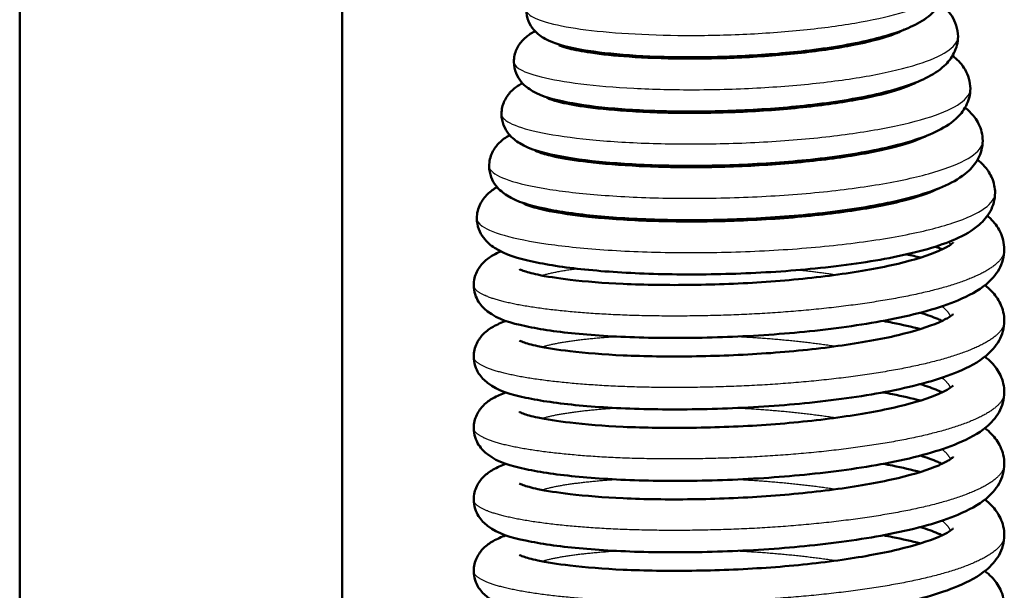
# Model space of a CAD drawing. Header units: millimetres. Extents: x 247 to 1050, y 34 to 1073.
# Tile 20 of 58: x 345 to 369, y 145 to 159. Entities that reach past the tile are written whole.
import ezdxf

# ---------------------------------------------------------------- set-up
doc = ezdxf.new("R2010")
doc.units = ezdxf.units.MM
doc.header["$LTSCALE"] = 0.75
doc.layers.add('Visible', color=7, linetype='Continuous', lineweight=50)
doc.layers.add('Visible Narrow', color=7, linetype='Continuous', lineweight=25)

msp = doc.modelspace()

# ---------------------------------------------------------------- linework, layer by layer
at = {"layer": 'Visible'}
for p, q in [((344.802, 100.994, 38.834), (344.802, 184.167, 38.834)), ((352.702, 184.167, 38.834), (352.702, 92.819, 38.834))]:
    msp.add_line(p, q, dxfattribs=at)
for points, knots in [([(367.491, 160.083, 43.419), (367.491, 159.943, 43.576), (367.454, 159.802, 43.734), (367.336, 159.564, 44.064), (367.255, 159.465, 44.238), (367.043, 159.263, 44.672), (366.902, 159.173, 44.935), (366.448, 158.942, 45.673), (366.081, 158.823, 46.134), (365.183, 158.61, 46.921), (364.632, 158.519, 47.249), (363.548, 158.392, 47.631), (363.011, 158.349, 47.726), (361.967, 158.299, 47.733), (361.445, 158.29, 47.652), (360.469, 158.301, 47.334), (360.002, 158.322, 47.093), (359.17, 158.389, 46.484), (358.797, 158.435, 46.106), (358.162, 158.556, 45.247), (357.91, 158.62, 44.747), (357.582, 158.801, 44.075), (357.487, 158.866, 43.888), (357.349, 159.027, 43.629), (357.303, 159.098, 43.542), (357.234, 159.264, 43.373), (357.213, 159.363, 43.29), (357.213, 159.461, 43.208)], [0, 0, 0, 0, 0.063056, 0.063056, 0.127057, 0.127057, 0.219996, 0.219996, 0.396162, 0.396162, 0.583693, 0.583693, 0.743123, 0.743123, 0.897428, 0.897428, 1.051214, 1.051214, 1.207399, 1.207399, 1.373747, 1.373747, 1.438396, 1.438396, 1.474132, 1.474132, 1.512476, 1.512476, 1.512476, 1.512476]), ([(367.355, 159.61, 41.906), (367.461, 159.528, 42.115), (367.559, 159.432, 42.324), (367.729, 159.171, 42.753), (367.793, 158.989, 42.972), (367.793, 158.804, 43.186)], [1.3998232, 1.3998232, 1.3998232, 1.3998232, 1.4742754, 1.4742754, 1.5588667, 1.5588667, 1.5588667, 1.5588667]), ([(356.911, 158.182, 42.974), (356.911, 158.289, 42.878), (356.935, 158.397, 42.781), (357.017, 158.579, 42.577), (357.073, 158.656, 42.467), (357.199, 158.788, 42.214), (357.27, 158.84, 42.068), (357.37, 158.901, 41.856), (357.401, 158.917, 41.791), (357.431, 158.933, 41.726)], [0, 0, 0, 0, 0.0430311, 0.0430311, 0.0857264, 0.0857264, 0.1365684, 0.1365684, 0.1585418, 0.1585418, 0.1585418, 0.1585418]), ([(367.793, 158.804, 43.186), (367.793, 158.66, 43.352), (367.755, 158.516, 43.522), (367.632, 158.272, 43.878), (367.548, 158.171, 44.067), (367.322, 157.959, 44.542), (367.169, 157.865, 44.832), (366.676, 157.622, 45.64), (366.273, 157.497, 46.139), (365.308, 157.277, 46.965), (364.73, 157.185, 47.301), (363.589, 157.057, 47.696), (363.022, 157.014, 47.793), (361.914, 156.965, 47.796), (361.359, 156.957, 47.708), (360.322, 156.973, 47.365), (359.825, 156.997, 47.107), (358.943, 157.072, 46.455), (358.548, 157.124, 46.051), (357.878, 157.256, 45.134), (357.614, 157.325, 44.603), (357.275, 157.519, 43.89), (357.178, 157.587, 43.695), (357.042, 157.751, 43.421), (356.998, 157.822, 43.329), (356.931, 157.987, 43.149), (356.911, 158.085, 43.061), (356.911, 158.182, 42.974)], [0, 0, 0, 0, 0.066238, 0.066238, 0.134492, 0.134492, 0.23631, 0.23631, 0.427502, 0.427502, 0.623056, 0.623056, 0.791565, 0.791565, 0.955697, 0.955697, 1.11945, 1.11945, 1.285665, 1.285665, 1.462327, 1.462327, 1.529557, 1.529557, 1.566338, 1.566338, 1.605507, 1.605507, 1.605507, 1.605507]), ([(358.014, 158.592, 44.081), (358.014, 158.592, 44.227), (358.03, 158.584, 44.374), (358.099, 158.556, 44.747), (358.171, 158.533, 44.973), (358.398, 158.475, 45.504), (358.58, 158.439, 45.803), (359.06, 158.369, 46.413), (359.382, 158.335, 46.715), (360.129, 158.283, 47.237), (360.57, 158.266, 47.451), (361.501, 158.258, 47.736), (362.003, 158.268, 47.805), (362.993, 158.315, 47.782), (363.493, 158.354, 47.688), (364.417, 158.456, 47.352), (364.853, 158.522, 47.105), (365.594, 158.668, 46.499), (365.912, 158.751, 46.134), (366.252, 158.869, 45.543), (366.342, 158.906, 45.349), (366.435, 158.951, 45.08), (366.457, 158.962, 45.01), (366.475, 158.973, 44.94)], [0.123059, 0.123059, 0.123059, 0.123059, 0.166887, 0.166887, 0.237336, 0.237336, 0.341137, 0.341137, 0.471143, 0.471143, 0.614824, 0.614824, 0.763125, 0.763125, 0.912149, 0.912149, 1.059627, 1.059627, 1.20258, 1.20258, 1.267117, 1.267117, 1.289105, 1.289105, 1.289105, 1.289105]), ([(367.661, 158.334, 41.628), (367.675, 158.323, 41.657), (367.689, 158.312, 41.687), (367.802, 158.216, 41.925), (367.895, 158.116, 42.133), (368.045, 157.858, 42.545), (368.096, 157.692, 42.751), (368.096, 157.526, 42.953)], [1.4888486, 1.4888486, 1.4888486, 1.4888486, 1.4991424, 1.4991424, 1.5730711, 1.5730711, 1.6516131, 1.6516131, 1.6516131, 1.6516131]), ([(356.608, 156.903, 42.743), (356.608, 157.014, 42.638), (356.634, 157.125, 42.53), (356.72, 157.312, 42.305), (356.778, 157.389, 42.184), (356.911, 157.528, 41.901), (356.989, 157.582, 41.734), (357.084, 157.639, 41.527), (357.102, 157.649, 41.487), (357.121, 157.659, 41.447)], [0, 0, 0, 0, 0.0458531, 0.0458531, 0.0915076, 0.0915076, 0.1485529, 0.1485529, 0.1620488, 0.1620488, 0.1620488, 0.1620488]), ([(357.725, 157.298, 43.884), (357.725, 157.298, 43.899), (357.725, 157.298, 43.915), (357.729, 157.296, 44.115), (357.754, 157.283, 44.299), (357.855, 157.244, 44.746), (357.952, 157.215, 45.006), (358.242, 157.146, 45.603), (358.465, 157.106, 45.932), (359.038, 157.029, 46.58), (359.412, 156.994, 46.892), (360.259, 156.944, 47.408), (360.748, 156.929, 47.608), (361.764, 156.93, 47.848), (362.304, 156.945, 47.887), (363.355, 157.005, 47.793), (363.88, 157.051, 47.659), (364.835, 157.169, 47.236), (365.281, 157.242, 46.944), (366.019, 157.402, 46.248), (366.329, 157.492, 45.839), (366.632, 157.612, 45.207), (366.705, 157.646, 45.015), (366.759, 157.675, 44.818)], [0.12513, 0.12513, 0.12513, 0.12513, 0.129762, 0.129762, 0.185059, 0.185059, 0.267759, 0.267759, 0.385306, 0.385306, 0.528391, 0.528391, 0.683129, 0.683129, 0.84155, 0.84155, 1.000258, 1.000258, 1.15701, 1.15701, 1.308352, 1.308352, 1.370292, 1.370292, 1.370292, 1.370292]), ([(368.096, 157.526, 42.953), (368.096, 157.375, 43.135), (368.055, 157.225, 43.32), (367.923, 156.973, 43.707), (367.834, 156.868, 43.911), (367.592, 156.65, 44.43), (367.427, 156.552, 44.749), (366.892, 156.299, 45.622), (366.452, 156.167, 46.156), (365.42, 155.943, 47.017), (364.815, 155.85, 47.359), (363.617, 155.722, 47.764), (363.016, 155.679, 47.862), (361.843, 155.631, 47.857), (361.256, 155.625, 47.759), (360.159, 155.646, 47.389), (359.635, 155.674, 47.112), (358.704, 155.757, 46.415), (358.289, 155.814, 45.984), (357.586, 155.958, 45.008), (357.309, 156.033, 44.443), (356.963, 156.24, 43.692), (356.867, 156.311, 43.491), (356.735, 156.477, 43.207), (356.692, 156.547, 43.112), (356.627, 156.711, 42.925), (356.608, 156.807, 42.833), (356.608, 156.903, 42.743)], [0, 0, 0, 0, 0.070945, 0.070945, 0.144016, 0.144016, 0.254823, 0.254823, 0.460391, 0.460391, 0.663668, 0.663668, 0.841869, 0.841869, 1.015778, 1.015778, 1.189367, 1.189367, 1.365535, 1.365535, 1.552545, 1.552545, 1.621464, 1.621464, 1.658869, 1.658869, 1.698456, 1.698456, 1.698456, 1.698456]), ([(367.967, 157.058, 41.353), (368.006, 157.027, 41.435), (368.043, 156.994, 41.517), (368.163, 156.876, 41.789), (368.241, 156.778, 41.977), (368.36, 156.539, 42.351), (368.398, 156.393, 42.538), (368.398, 156.246, 42.722)], [1.5782891, 1.5782891, 1.5782891, 1.5782891, 1.6071603, 1.6071603, 1.6742833, 1.6742833, 1.7448722, 1.7448722, 1.7448722, 1.7448722]), ([(356.306, 155.624, 42.511), (356.306, 155.74, 42.393), (356.334, 155.857, 42.273), (356.426, 156.051, 42.021), (356.488, 156.13, 41.886), (356.632, 156.274, 41.568), (356.717, 156.331, 41.379), (356.805, 156.381, 41.183), (356.808, 156.382, 41.177), (356.811, 156.384, 41.171)], [0, 0, 0, 0, 0.0497232, 0.0497232, 0.0992406, 0.0992406, 0.1632727, 0.1632727, 0.1653319, 0.1653319, 0.1653319, 0.1653319]), ([(357.433, 156.005, 43.684), (357.433, 156.005, 43.74), (357.435, 156.004, 43.795), (357.452, 155.995, 44.063), (357.491, 155.976, 44.275), (357.634, 155.926, 44.792), (357.762, 155.89, 45.092), (358.134, 155.809, 45.757), (358.407, 155.765, 46.112), (359.087, 155.684, 46.788), (359.518, 155.649, 47.101), (360.47, 155.604, 47.593), (361.008, 155.594, 47.77), (362.108, 155.605, 47.947), (362.684, 155.628, 47.947), (363.789, 155.704, 47.766), (364.333, 155.758, 47.583), (365.308, 155.893, 47.061), (365.754, 155.975, 46.718), (366.473, 156.15, 45.927), (366.764, 156.246, 45.472), (366.983, 156.347, 44.89), (367.014, 156.362, 44.796), (367.041, 156.377, 44.701)], [0.127135, 0.127135, 0.127135, 0.127135, 0.14369, 0.14369, 0.207861, 0.207861, 0.305134, 0.305134, 0.437602, 0.437602, 0.593837, 0.593837, 0.759537, 0.759537, 0.928004, 0.928004, 1.096293, 1.096293, 1.262103, 1.262103, 1.421244, 1.421244, 1.451122, 1.451122, 1.451122, 1.451122]), ([(368.398, 156.246, 42.722), (368.398, 156.091, 42.917), (368.354, 155.935, 43.116), (368.217, 155.677, 43.528), (368.125, 155.572, 43.745), (367.869, 155.345, 44.308), (367.69, 155.242, 44.656), (367.11, 154.977, 45.601), (366.631, 154.838, 46.174), (365.526, 154.608, 47.072), (364.892, 154.515, 47.421), (363.634, 154.386, 47.834), (363.001, 154.343, 47.932), (361.765, 154.297, 47.917), (361.146, 154.293, 47.81), (359.991, 154.32, 47.41), (359.439, 154.351, 47.114), (358.462, 154.443, 46.37), (358.026, 154.505, 45.912), (357.293, 154.661, 44.876), (357.004, 154.741, 44.278), (356.65, 154.963, 43.489), (356.555, 155.036, 43.283), (356.426, 155.205, 42.992), (356.385, 155.275, 42.893), (356.324, 155.437, 42.701), (356.306, 155.531, 42.605), (356.306, 155.624, 42.511)], [0, 0, 0, 0, 0.074973, 0.074973, 0.151672, 0.151672, 0.27236, 0.27236, 0.493666, 0.493666, 0.705281, 0.705281, 0.892765, 0.892765, 1.07626, 1.07626, 1.259632, 1.259632, 1.445793, 1.445793, 1.643278, 1.643278, 1.713608, 1.713608, 1.75152, 1.75152, 1.791362, 1.791362, 1.791362, 1.791362]), ([(368.272, 155.782, 41.077), (368.339, 155.729, 41.221), (368.401, 155.669, 41.365), (368.525, 155.522, 41.674), (368.584, 155.431, 41.838), (368.674, 155.217, 42.164), (368.701, 155.092, 42.327), (368.701, 154.968, 42.488)], [1.6677172, 1.6677172, 1.6677172, 1.6677172, 1.71794, 1.71794, 1.7767235, 1.7767235, 1.8378857, 1.8378857, 1.8378857, 1.8378857]), ([(356.003, 154.345, 42.276), (356.003, 154.467, 42.146), (356.034, 154.588, 42.015), (356.132, 154.788, 41.739), (356.197, 154.869, 41.593), (356.34, 155.008, 41.264), (356.419, 155.062, 41.079), (356.501, 155.109, 40.894)], [0, 0, 0, 0, 0.0532539, 0.0532539, 0.1062791, 0.1062791, 0.168569, 0.168569, 0.168569, 0.168569]), ([(368.701, 154.968, 42.488), (368.701, 154.808, 42.695), (368.655, 154.65, 42.905), (368.513, 154.386, 43.346), (368.417, 154.277, 43.579), (368.145, 154.04, 44.189), (367.951, 153.931, 44.569), (367.328, 153.656, 45.582), (366.815, 153.511, 46.186), (365.644, 153.276, 47.118), (364.985, 153.182, 47.475), (363.669, 153.051, 47.899), (363.004, 153.008, 47.999), (361.703, 152.964, 47.979), (361.052, 152.961, 47.863), (359.835, 152.993, 47.437), (359.255, 153.028, 47.122), (358.228, 153.128, 46.334), (357.772, 153.195, 45.849), (357.005, 153.362, 44.755), (356.705, 153.447, 44.123), (356.342, 153.682, 43.295), (356.247, 153.758, 43.083), (356.12, 153.929, 42.779), (356.08, 153.999, 42.676), (356.021, 154.161, 42.475), (356.003, 154.253, 42.375), (356.003, 154.345, 42.276)], [0, 0, 0, 0, 0.078351, 0.078351, 0.159885, 0.159885, 0.291014, 0.291014, 0.525868, 0.525868, 0.745383, 0.745383, 0.942325, 0.942325, 1.135751, 1.135751, 1.329085, 1.329085, 1.525254, 1.525254, 1.73303, 1.73303, 1.80552, 1.80552, 1.844336, 1.844336, 1.884926, 1.884926, 1.884926, 1.884926]), ([(357.141, 154.712, 43.49), (357.141, 154.712, 43.587), (357.147, 154.709, 43.685), (357.182, 154.691, 44.026), (357.237, 154.667, 44.267), (357.427, 154.604, 44.851), (357.589, 154.561, 45.189), (358.046, 154.471, 45.915), (358.371, 154.423, 46.293), (359.159, 154.339, 46.988), (359.644, 154.305, 47.296), (360.696, 154.266, 47.758), (361.28, 154.261, 47.909), (362.456, 154.284, 48.021), (363.065, 154.313, 47.981), (364.218, 154.405, 47.714), (364.778, 154.468, 47.483), (365.767, 154.619, 46.866), (366.211, 154.71, 46.473), (366.903, 154.896, 45.595), (367.172, 154.998, 45.101), (367.324, 155.079, 44.577)], [0.130011, 0.130011, 0.130011, 0.130011, 0.159101, 0.159101, 0.232974, 0.232974, 0.344272, 0.344272, 0.49175, 0.49175, 0.660303, 0.660303, 0.836616, 0.836616, 1.014994, 1.014994, 1.192803, 1.192803, 1.367599, 1.367599, 1.532956, 1.532956, 1.532956, 1.532956]), ([(368.514, 154.406, 40.745), (368.54, 154.384, 40.803), (368.565, 154.36, 40.86), (368.68, 154.246, 41.131), (368.762, 154.14, 41.343), (368.888, 153.887, 41.765), (368.927, 153.734, 41.978), (368.927, 153.58, 42.187)], [0.7977302, 0.7977302, 0.7977302, 0.7977302, 0.8178665, 0.8178665, 0.8924121, 0.8924121, 0.9703639, 0.9703639, 0.9703639, 0.9703639]), ([(357.045, 153.099, 43.235), (357.045, 153.099, 43.269), (357.046, 153.098, 43.304), (357.056, 153.093, 43.551), (357.089, 153.076, 43.764), (357.216, 153.03, 44.303), (357.34, 152.995, 44.627), (357.706, 152.917, 45.338), (357.976, 152.874, 45.719), (358.664, 152.793, 46.466), (359.109, 152.757, 46.82), (360.111, 152.711, 47.399), (360.687, 152.703, 47.619), (361.869, 152.719, 47.866), (362.492, 152.742, 47.895), (363.7, 152.827, 47.757), (364.301, 152.888, 47.587), (365.393, 153.039, 47.072), (365.901, 153.13, 46.721), (366.735, 153.328, 45.896), (367.081, 153.439, 45.415), (367.427, 153.589, 44.655), (367.514, 153.635, 44.408), (367.627, 153.705, 43.939), (367.658, 153.731, 43.717), (367.674, 153.746, 43.421), (367.676, 153.748, 43.347), (367.676, 153.748, 43.273)], [0.131055, 0.131055, 0.131055, 0.131055, 0.141423, 0.141423, 0.205412, 0.205412, 0.308324, 0.308324, 0.446555, 0.446555, 0.613769, 0.613769, 0.793965, 0.793965, 0.976303, 0.976303, 1.15963, 1.15963, 1.341367, 1.341367, 1.516665, 1.516665, 1.595791, 1.595791, 1.662826, 1.662826, 1.684904, 1.684904, 1.684904, 1.684904]), ([(368.927, 153.58, 42.187), (368.927, 153.407, 42.423), (368.876, 153.235, 42.663), (368.716, 152.949, 43.164), (368.607, 152.831, 43.427), (368.29, 152.567, 44.123), (368.06, 152.444, 44.558), (367.348, 152.146, 45.626), (366.782, 151.989, 46.229), (365.538, 151.744, 47.12), (364.861, 151.646, 47.446), (363.508, 151.506, 47.82), (362.819, 151.459, 47.893), (361.483, 151.409, 47.814), (360.82, 151.403, 47.665), (359.593, 151.428, 47.172), (359.013, 151.461, 46.824), (358.002, 151.556, 45.971), (357.56, 151.619, 45.455), (356.82, 151.779, 44.299), (356.537, 151.852, 43.63), (356.19, 152.118, 42.83), (356.112, 152.192, 42.662), (356.014, 152.348, 42.423), (355.983, 152.411, 42.342), (355.94, 152.55, 42.184), (355.927, 152.627, 42.106), (355.927, 152.704, 42.028)], [0, 0, 0, 0, 0.087865, 0.087865, 0.179598, 0.179598, 0.33037, 0.33037, 0.574954, 0.574954, 0.795255, 0.795255, 0.998149, 0.998149, 1.196805, 1.196805, 1.394859, 1.394859, 1.594779, 1.594779, 1.809425, 1.809425, 1.868319, 1.868319, 1.899951, 1.899951, 1.932814, 1.932814, 1.932814, 1.932814]), ([(355.927, 152.704, 42.028), (355.927, 152.818, 41.912), (355.956, 152.933, 41.794), (356.046, 153.123, 41.547), (356.105, 153.2, 41.415), (356.243, 153.338, 41.104), (356.322, 153.392, 40.92), (356.464, 153.473, 40.59), (356.527, 153.503, 40.444), (356.593, 153.531, 40.299)], [0, 0, 0, 0, 0.0488735, 0.0488735, 0.0972828, 0.0972828, 0.1590811, 0.1590811, 0.2076092, 0.2076092, 0.2076092, 0.2076092]), ([(367.403, 153.58, 39.68), (367.37, 153.596, 39.597), (367.335, 153.612, 39.515), (367.279, 153.635, 39.397), (367.261, 153.643, 39.36), (367.243, 153.65, 39.324)], [0.25635683, 0.25635683, 0.25635683, 0.25635683, 0.28346873, 0.28346873, 0.29601306, 0.29601306, 0.29601306, 0.29601306]), ([(368.453, 152.704, 40.293), (368.51, 152.659, 40.415), (368.564, 152.611, 40.536), (368.699, 152.469, 40.861), (368.776, 152.366, 41.063), (368.891, 152.12, 41.466), (368.927, 151.974, 41.668), (368.927, 151.827, 41.868)], [1.7442687, 1.7442687, 1.7442687, 1.7442687, 1.7867174, 1.7867174, 1.8580186, 1.8580186, 1.9324188, 1.9324188, 1.9324188, 1.9324188]), ([(357.045, 151.346, 42.916), (357.045, 151.346, 42.951), (357.046, 151.345, 42.985), (357.056, 151.34, 43.233), (357.089, 151.323, 43.445), (357.216, 151.277, 43.985), (357.34, 151.242, 44.308), (357.706, 151.164, 45.02), (357.976, 151.121, 45.401), (358.664, 151.041, 46.147), (359.109, 151.004, 46.501), (360.111, 150.958, 47.081), (360.687, 150.95, 47.3), (361.869, 150.966, 47.548), (362.492, 150.99, 47.576), (363.7, 151.074, 47.438), (364.301, 151.136, 47.268), (365.393, 151.287, 46.753), (365.901, 151.377, 46.403), (366.735, 151.575, 45.577), (367.081, 151.686, 45.096), (367.427, 151.836, 44.336), (367.514, 151.882, 44.089), (367.627, 151.952, 43.62), (367.658, 151.978, 43.398), (367.674, 151.993, 43.102), (367.676, 151.995, 43.028), (367.676, 151.995, 42.954)], [0.131055, 0.131055, 0.131055, 0.131055, 0.141423, 0.141423, 0.205412, 0.205412, 0.308324, 0.308324, 0.446555, 0.446555, 0.613769, 0.613769, 0.793965, 0.793965, 0.976303, 0.976303, 1.15963, 1.15963, 1.341367, 1.341367, 1.516665, 1.516665, 1.595791, 1.595791, 1.662826, 1.662826, 1.684904, 1.684904, 1.684904, 1.684904]), ([(367.403, 151.827, 39.361), (367.37, 151.843, 39.278), (367.335, 151.859, 39.196), (367.178, 151.925, 38.863), (367.034, 151.978, 38.621), (366.871, 152.029, 38.393)], [0.2563568, 0.2563568, 0.2563568, 0.2563568, 0.2834687, 0.2834687, 0.3685859, 0.3685859, 0.3685859, 0.3685859]), ([(368.927, 151.827, 41.868), (368.927, 151.654, 42.105), (368.876, 151.483, 42.345), (368.716, 151.196, 42.845), (368.607, 151.078, 43.109), (368.29, 150.814, 43.804), (368.06, 150.692, 44.239), (367.348, 150.393, 45.307), (366.782, 150.236, 45.911), (365.538, 149.991, 46.801), (364.861, 149.893, 47.128), (363.508, 149.753, 47.501), (362.819, 149.706, 47.574), (361.483, 149.656, 47.495), (360.82, 149.65, 47.346), (359.593, 149.675, 46.853), (359.013, 149.708, 46.505), (358.002, 149.803, 45.652), (357.56, 149.866, 45.136), (356.82, 150.027, 43.981), (356.537, 150.099, 43.311), (356.19, 150.365, 42.511), (356.112, 150.439, 42.343), (356.014, 150.595, 42.104), (355.983, 150.658, 42.024), (355.94, 150.797, 41.865), (355.927, 150.874, 41.787), (355.927, 150.951, 41.709)], [0, 0, 0, 0, 0.087865, 0.087865, 0.179598, 0.179598, 0.33037, 0.33037, 0.574954, 0.574954, 0.795255, 0.795255, 0.998149, 0.998149, 1.196805, 1.196805, 1.394859, 1.394859, 1.594779, 1.594779, 1.809425, 1.809425, 1.868319, 1.868319, 1.899951, 1.899951, 1.932814, 1.932814, 1.932814, 1.932814]), ([(355.927, 150.951, 41.709), (355.927, 151.065, 41.593), (355.956, 151.18, 41.475), (356.046, 151.37, 41.228), (356.105, 151.447, 41.096), (356.243, 151.585, 40.785), (356.322, 151.639, 40.601), (356.501, 151.741, 40.185), (356.602, 151.784, 39.951), (356.713, 151.824, 39.721)], [0, 0, 0, 0, 0.0488735, 0.0488735, 0.0972828, 0.0972828, 0.1590811, 0.1590811, 0.2365322, 0.2365322, 0.2365322, 0.2365322]), ([(365.958, 151.827, 36.923), (366.037, 151.813, 36.975), (366.114, 151.798, 37.029), (366.429, 151.734, 37.26), (366.657, 151.682, 37.454), (366.871, 151.626, 37.662)], [1.336486, 1.336486, 1.336486, 1.336486, 1.3649481, 1.3649481, 1.4554605, 1.4554605, 1.4554605, 1.4554605]), ([(368.453, 150.951, 39.974), (368.51, 150.906, 40.096), (368.564, 150.858, 40.218), (368.699, 150.716, 40.542), (368.776, 150.613, 40.745), (368.891, 150.367, 41.148), (368.927, 150.221, 41.35), (368.927, 150.075, 41.55)], [1.7442687, 1.7442687, 1.7442687, 1.7442687, 1.7867174, 1.7867174, 1.8580186, 1.8580186, 1.9324188, 1.9324188, 1.9324188, 1.9324188]), ([(368.927, 150.075, 41.55), (368.927, 149.901, 41.786), (368.876, 149.73, 42.026), (368.716, 149.443, 42.526), (368.607, 149.325, 42.79), (368.29, 149.061, 43.485), (368.06, 148.939, 43.921), (367.348, 148.64, 44.988), (366.782, 148.483, 45.592), (365.538, 148.238, 46.482), (364.861, 148.14, 46.809), (363.508, 148, 47.182), (362.819, 147.953, 47.255), (361.483, 147.903, 47.176), (360.82, 147.897, 47.027), (359.593, 147.923, 46.535), (359.013, 147.955, 46.186), (358.002, 148.051, 45.333), (357.56, 148.113, 44.818), (356.82, 148.274, 43.662), (356.537, 148.346, 42.992), (356.19, 148.612, 42.192), (356.112, 148.687, 42.024), (356.014, 148.842, 41.786), (355.983, 148.905, 41.705), (355.94, 149.044, 41.547), (355.927, 149.121, 41.468), (355.927, 149.198, 41.39)], [0, 0, 0, 0, 0.087865, 0.087865, 0.179598, 0.179598, 0.33037, 0.33037, 0.574954, 0.574954, 0.795255, 0.795255, 0.998149, 0.998149, 1.196805, 1.196805, 1.394859, 1.394859, 1.594779, 1.594779, 1.809425, 1.809425, 1.868319, 1.868319, 1.899951, 1.899951, 1.932814, 1.932814, 1.932814, 1.932814]), ([(355.927, 149.198, 41.39), (355.927, 149.313, 41.274), (355.956, 149.427, 41.157), (356.046, 149.617, 40.909), (356.105, 149.694, 40.778), (356.243, 149.832, 40.466), (356.322, 149.886, 40.282), (356.501, 149.988, 39.866), (356.602, 150.031, 39.632), (356.713, 150.071, 39.402)], [0, 0, 0, 0, 0.0488735, 0.0488735, 0.0972828, 0.0972828, 0.1590811, 0.1590811, 0.2365322, 0.2365322, 0.2365322, 0.2365322]), ([(357.045, 149.593, 42.597), (357.045, 149.593, 42.632), (357.046, 149.592, 42.666), (357.056, 149.587, 42.914), (357.089, 149.571, 43.126), (357.216, 149.524, 43.666), (357.34, 149.489, 43.989), (357.706, 149.411, 44.701), (357.976, 149.368, 45.082), (358.664, 149.288, 45.828), (359.109, 149.251, 46.182), (360.111, 149.205, 46.762), (360.687, 149.197, 46.981), (361.869, 149.213, 47.229), (362.492, 149.237, 47.258), (363.7, 149.321, 47.119), (364.301, 149.383, 46.949), (365.393, 149.534, 46.435), (365.901, 149.624, 46.084), (366.735, 149.822, 45.258), (367.081, 149.933, 44.777), (367.427, 150.083, 44.018), (367.514, 150.129, 43.77), (367.627, 150.199, 43.302), (367.658, 150.225, 43.08), (367.674, 150.24, 42.783), (367.676, 150.242, 42.71), (367.676, 150.242, 42.636)], [0.131055, 0.131055, 0.131055, 0.131055, 0.141423, 0.141423, 0.205412, 0.205412, 0.308324, 0.308324, 0.446555, 0.446555, 0.613769, 0.613769, 0.793965, 0.793965, 0.976303, 0.976303, 1.15963, 1.15963, 1.341367, 1.341367, 1.516665, 1.516665, 1.595791, 1.595791, 1.662826, 1.662826, 1.684904, 1.684904, 1.684904, 1.684904]), ([(365.958, 150.075, 36.604), (366.037, 150.06, 36.656), (366.114, 150.045, 36.71), (366.429, 149.982, 36.942), (366.657, 149.929, 37.135), (366.871, 149.873, 37.343)], [1.336486, 1.336486, 1.336486, 1.336486, 1.3649481, 1.3649481, 1.4554605, 1.4554605, 1.4554605, 1.4554605]), ([(367.403, 150.075, 39.042), (367.37, 150.09, 38.959), (367.335, 150.106, 38.878), (367.178, 150.173, 38.545), (367.034, 150.225, 38.302), (366.871, 150.276, 38.074)], [0.2563568, 0.2563568, 0.2563568, 0.2563568, 0.2834687, 0.2834687, 0.3685859, 0.3685859, 0.3685859, 0.3685859]), ([(368.453, 149.198, 39.655), (368.51, 149.153, 39.777), (368.564, 149.105, 39.899), (368.699, 148.963, 40.224), (368.776, 148.86, 40.426), (368.891, 148.615, 40.829), (368.927, 148.468, 41.031), (368.927, 148.322, 41.231)], [1.7442687, 1.7442687, 1.7442687, 1.7442687, 1.7867174, 1.7867174, 1.8580186, 1.8580186, 1.9324188, 1.9324188, 1.9324188, 1.9324188]), ([(357.045, 147.84, 42.278), (357.045, 147.84, 42.313), (357.046, 147.84, 42.348), (357.056, 147.834, 42.595), (357.089, 147.818, 42.808), (357.216, 147.771, 43.347), (357.34, 147.736, 43.671), (357.706, 147.658, 44.382), (357.976, 147.615, 44.763), (358.664, 147.535, 45.51), (359.109, 147.499, 45.864), (360.111, 147.452, 46.443), (360.687, 147.444, 46.663), (361.869, 147.46, 46.91), (362.492, 147.484, 46.939), (363.7, 147.568, 46.801), (364.301, 147.63, 46.631), (365.393, 147.781, 46.116), (365.901, 147.871, 45.765), (366.735, 148.07, 44.94), (367.081, 148.18, 44.459), (367.427, 148.33, 43.699), (367.514, 148.376, 43.452), (367.627, 148.446, 42.983), (367.658, 148.472, 42.761), (367.674, 148.487, 42.465), (367.676, 148.49, 42.391), (367.676, 148.49, 42.317)], [0.131055, 0.131055, 0.131055, 0.131055, 0.141423, 0.141423, 0.205412, 0.205412, 0.308324, 0.308324, 0.446555, 0.446555, 0.613769, 0.613769, 0.793965, 0.793965, 0.976303, 0.976303, 1.15963, 1.15963, 1.341367, 1.341367, 1.516665, 1.516665, 1.595791, 1.595791, 1.662826, 1.662826, 1.684904, 1.684904, 1.684904, 1.684904]), ([(367.403, 148.322, 38.724), (367.37, 148.337, 38.641), (367.335, 148.353, 38.559), (367.178, 148.42, 38.226), (367.034, 148.472, 37.984), (366.871, 148.523, 37.756)], [0.2563568, 0.2563568, 0.2563568, 0.2563568, 0.2834687, 0.2834687, 0.3685859, 0.3685859, 0.3685859, 0.3685859]), ([(368.927, 148.322, 41.231), (368.927, 148.149, 41.467), (368.876, 147.977, 41.707), (368.716, 147.69, 42.208), (368.607, 147.572, 42.471), (368.29, 147.308, 43.167), (368.06, 147.186, 43.602), (367.348, 146.887, 44.67), (366.782, 146.73, 45.273), (365.538, 146.485, 46.164), (364.861, 146.388, 46.49), (363.508, 146.247, 46.864), (362.819, 146.201, 46.937), (361.483, 146.151, 46.858), (360.82, 146.144, 46.708), (359.593, 146.17, 46.216), (359.013, 146.203, 45.868), (358.002, 146.298, 45.014), (357.56, 146.36, 44.499), (356.82, 146.521, 43.343), (356.537, 146.593, 42.674), (356.19, 146.86, 41.874), (356.112, 146.934, 41.706), (356.014, 147.09, 41.467), (355.983, 147.152, 41.386), (355.94, 147.291, 41.228), (355.927, 147.368, 41.15), (355.927, 147.445, 41.072)], [0, 0, 0, 0, 0.087865, 0.087865, 0.179598, 0.179598, 0.33037, 0.33037, 0.574954, 0.574954, 0.795255, 0.795255, 0.998149, 0.998149, 1.196805, 1.196805, 1.394859, 1.394859, 1.594779, 1.594779, 1.809425, 1.809425, 1.868319, 1.868319, 1.899951, 1.899951, 1.932814, 1.932814, 1.932814, 1.932814]), ([(355.927, 147.445, 41.072), (355.927, 147.56, 40.956), (355.956, 147.675, 40.838), (356.046, 147.864, 40.591), (356.105, 147.941, 40.459), (356.243, 148.079, 40.148), (356.322, 148.134, 39.964), (356.501, 148.235, 39.547), (356.602, 148.279, 39.313), (356.713, 148.318, 39.083)], [0, 0, 0, 0, 0.0488735, 0.0488735, 0.0972828, 0.0972828, 0.1590811, 0.1590811, 0.2365322, 0.2365322, 0.2365322, 0.2365322]), ([(365.958, 148.322, 36.285), (366.037, 148.307, 36.338), (366.114, 148.292, 36.391), (366.429, 148.229, 36.623), (366.657, 148.176, 36.817), (366.871, 148.12, 37.025)], [1.336486, 1.336486, 1.336486, 1.336486, 1.3649481, 1.3649481, 1.4554605, 1.4554605, 1.4554605, 1.4554605]), ([(368.453, 147.445, 39.336), (368.51, 147.4, 39.458), (368.564, 147.352, 39.58), (368.699, 147.211, 39.905), (368.776, 147.107, 40.107), (368.891, 146.862, 40.51), (368.927, 146.716, 40.712), (368.927, 146.569, 40.912)], [1.7442687, 1.7442687, 1.7442687, 1.7442687, 1.7867174, 1.7867174, 1.8580186, 1.8580186, 1.9324188, 1.9324188, 1.9324188, 1.9324188]), ([(357.045, 146.087, 41.96), (357.045, 146.087, 41.994), (357.046, 146.087, 42.029), (357.056, 146.081, 42.277), (357.089, 146.065, 42.489), (357.216, 146.019, 43.029), (357.34, 145.983, 43.352), (357.706, 145.905, 44.064), (357.976, 145.862, 44.445), (358.664, 145.782, 45.191), (359.109, 145.746, 45.545), (360.111, 145.7, 46.125), (360.687, 145.691, 46.344), (361.869, 145.707, 46.592), (362.492, 145.731, 46.62), (363.7, 145.815, 46.482), (364.301, 145.877, 46.312), (365.393, 146.028, 45.797), (365.901, 146.119, 45.447), (366.735, 146.317, 44.621), (367.081, 146.427, 44.14), (367.427, 146.578, 43.38), (367.514, 146.623, 43.133), (367.627, 146.693, 42.664), (367.658, 146.72, 42.442), (367.674, 146.735, 42.146), (367.676, 146.737, 42.072), (367.676, 146.737, 41.998)], [0.131055, 0.131055, 0.131055, 0.131055, 0.141423, 0.141423, 0.205412, 0.205412, 0.308324, 0.308324, 0.446555, 0.446555, 0.613769, 0.613769, 0.793965, 0.793965, 0.976303, 0.976303, 1.15963, 1.15963, 1.341367, 1.341367, 1.516665, 1.516665, 1.595791, 1.595791, 1.662826, 1.662826, 1.684904, 1.684904, 1.684904, 1.684904]), ([(367.403, 146.569, 38.405), (367.37, 146.584, 38.322), (367.335, 146.6, 38.24), (367.178, 146.667, 37.907), (367.034, 146.719, 37.665), (366.871, 146.77, 37.437)], [0.2563568, 0.2563568, 0.2563568, 0.2563568, 0.2834687, 0.2834687, 0.3685859, 0.3685859, 0.3685859, 0.3685859]), ([(368.927, 146.569, 40.912), (368.927, 146.396, 41.149), (368.876, 146.224, 41.389), (368.716, 145.937, 41.889), (368.607, 145.819, 42.153), (368.29, 145.556, 42.848), (368.06, 145.433, 43.283), (367.348, 145.134, 44.351), (366.782, 144.977, 44.954), (365.538, 144.732, 45.845), (364.861, 144.635, 46.172), (363.508, 144.495, 46.545), (362.819, 144.448, 46.618), (361.483, 144.398, 46.539), (360.82, 144.391, 46.39), (359.593, 144.417, 45.897), (359.013, 144.45, 45.549), (358.002, 144.545, 44.696), (357.56, 144.607, 44.18), (356.82, 144.768, 43.025), (356.537, 144.84, 42.355), (356.19, 145.107, 41.555), (356.112, 145.181, 41.387), (356.014, 145.337, 41.148), (355.983, 145.399, 41.068), (355.94, 145.538, 40.909), (355.927, 145.615, 40.831), (355.927, 145.692, 40.753)], [0, 0, 0, 0, 0.087865, 0.087865, 0.179598, 0.179598, 0.33037, 0.33037, 0.574954, 0.574954, 0.795255, 0.795255, 0.998149, 0.998149, 1.196805, 1.196805, 1.394859, 1.394859, 1.594779, 1.594779, 1.809425, 1.809425, 1.868319, 1.868319, 1.899951, 1.899951, 1.932814, 1.932814, 1.932814, 1.932814]), ([(355.927, 145.692, 40.753), (355.927, 145.807, 40.637), (355.956, 145.922, 40.519), (356.046, 146.111, 40.272), (356.105, 146.189, 40.14), (356.243, 146.327, 39.829), (356.322, 146.381, 39.645), (356.501, 146.482, 39.229), (356.602, 146.526, 38.995), (356.713, 146.565, 38.765)], [0, 0, 0, 0, 0.0488735, 0.0488735, 0.0972828, 0.0972828, 0.1590811, 0.1590811, 0.2365322, 0.2365322, 0.2365322, 0.2365322]), ([(365.958, 146.569, 35.966), (366.037, 146.554, 36.019), (366.114, 146.54, 36.073), (366.429, 146.476, 36.304), (366.657, 146.424, 36.498), (366.871, 146.368, 36.706)], [1.336486, 1.336486, 1.336486, 1.336486, 1.3649481, 1.3649481, 1.4554605, 1.4554605, 1.4554605, 1.4554605]), ([(368.453, 145.692, 39.018), (368.51, 145.648, 39.14), (368.564, 145.599, 39.262), (368.699, 145.458, 39.586), (368.776, 145.355, 39.789), (368.891, 145.109, 40.191), (368.927, 144.963, 40.394), (368.927, 144.816, 40.594)], [1.7442687, 1.7442687, 1.7442687, 1.7442687, 1.7867174, 1.7867174, 1.8580186, 1.8580186, 1.9324188, 1.9324188, 1.9324188, 1.9324188])]:
    msp.add_open_spline(points, degree=3, knots=knots, dxfattribs=at)
for points in [[(366.061, 158.804, 40.511), (366.047, 158.808, 40.488), (366.032, 158.813, 40.466), (366.017, 158.818, 40.444)], [(366.402, 157.525, 40.255), (366.389, 157.529, 40.234), (366.377, 157.533, 40.213), (366.364, 157.538, 40.192)], [(366.739, 156.246, 40.004), (366.728, 156.25, 39.984), (366.717, 156.254, 39.965), (366.706, 156.258, 39.945)], [(360.392, 155.644, 37.465), (360.253, 155.639, 37.524), (360.117, 155.633, 37.588), (359.985, 155.627, 37.658)], [(362.645, 155.631, 37.043), (362.5, 155.637, 37.039), (362.355, 155.643, 37.041), (362.209, 155.647, 37.049)], [(367.073, 154.967, 39.759), (367.064, 154.97, 39.741), (367.055, 154.974, 39.723), (367.046, 154.977, 39.705)], [(359.343, 154.364, 37.46), (359.27, 154.359, 37.508), (359.199, 154.353, 37.558), (359.129, 154.347, 37.61)], [(363.477, 154.347, 36.605), (363.402, 154.353, 36.591), (363.326, 154.359, 36.579), (363.25, 154.365, 36.568)], [(366.54, 153.46, 37.679), (366.653, 153.434, 37.776), (366.764, 153.407, 37.877), (366.871, 153.379, 37.981)]]:
    msp.add_open_spline(points, degree=3, dxfattribs=at)
at = {"layer": 'Visible Narrow', "extrusion": (-1, 0, 0)}
msp.add_arc((-155.065, 36.511, -362.427), 0.65, 148.9367, 152.1811, dxfattribs=at)
at = {"layer": 'Visible Narrow'}
for points, knots in [([(357.213, 159.461, 43.208), (357.213, 159.435, 43.393), (357.223, 159.409, 43.578), (357.243, 159.383, 43.761), (357.298, 159.312, 44.265), (357.428, 159.243, 44.76), (357.628, 159.179, 45.226), (357.827, 159.115, 45.691), (358.096, 159.056, 46.127), (358.422, 159.006, 46.514), (358.749, 158.956, 46.902), (359.132, 158.915, 47.241), (359.557, 158.886, 47.518), (359.981, 158.856, 47.795), (360.446, 158.838, 48.01), (360.932, 158.832, 48.154), (361.417, 158.827, 48.297), (361.923, 158.834, 48.37), (362.427, 158.855, 48.369), (362.932, 158.876, 48.368), (363.435, 158.91, 48.293), (363.915, 158.957, 48.149), (364.395, 159.004, 48.004), (364.852, 159.063, 47.79), (365.267, 159.134, 47.516), (365.681, 159.204, 47.241), (366.053, 159.286, 46.907), (366.367, 159.376, 46.527), (366.681, 159.465, 46.147), (366.936, 159.563, 45.722), (367.123, 159.666, 45.27), (367.309, 159.769, 44.819), (367.427, 159.876, 44.34), (367.471, 159.985, 43.856), (367.484, 160.018, 43.711), (367.491, 160.05, 43.565), (367.491, 160.083, 43.419)], [0.70809198, 0.70809198, 0.70809198, 0.70809198, 0.7109375, 0.7109375, 0.7109375, 0.71875, 0.71875, 0.71875, 0.7265625, 0.7265625, 0.7265625, 0.734375, 0.734375, 0.734375, 0.7421875, 0.7421875, 0.7421875, 0.75, 0.75, 0.75, 0.7578125, 0.7578125, 0.7578125, 0.765625, 0.765625, 0.765625, 0.7734375, 0.7734375, 0.7734375, 0.78125, 0.78125, 0.78125, 0.7890625, 0.7890625, 0.7890625, 0.79140973, 0.79140973, 0.79140973, 0.79140973]), ([(356.911, 158.182, 42.974), (356.911, 158.129, 43.348), (356.949, 158.075, 43.721), (357.026, 158.023, 44.087), (357.136, 157.948, 44.611), (357.325, 157.877, 45.119), (357.583, 157.812, 45.588), (357.841, 157.747, 46.058), (358.17, 157.69, 46.489), (358.553, 157.642, 46.863), (358.937, 157.595, 47.238), (359.376, 157.558, 47.556), (359.851, 157.533, 47.804), (360.327, 157.509, 48.053), (360.838, 157.497, 48.231), (361.364, 157.499, 48.333), (361.89, 157.501, 48.435), (362.43, 157.517, 48.46), (362.96, 157.547, 48.407), (363.491, 157.577, 48.355), (364.013, 157.622, 48.225), (364.503, 157.679, 48.024), (364.993, 157.736, 47.823), (365.451, 157.806, 47.551), (365.858, 157.887, 47.219), (366.266, 157.968, 46.888), (366.622, 158.06, 46.498), (366.912, 158.159, 46.065), (367.203, 158.258, 45.633), (367.427, 158.365, 45.159), (367.576, 158.476, 44.664), (367.72, 158.583, 44.184), (367.793, 158.694, 43.685), (367.793, 158.804, 43.186)], [0.54143052, 0.54143052, 0.54143052, 0.54143052, 0.546875, 0.546875, 0.546875, 0.5546875, 0.5546875, 0.5546875, 0.5625, 0.5625, 0.5625, 0.5703125, 0.5703125, 0.5703125, 0.578125, 0.578125, 0.578125, 0.5859375, 0.5859375, 0.5859375, 0.59375, 0.59375, 0.59375, 0.6015625, 0.6015625, 0.6015625, 0.609375, 0.609375, 0.609375, 0.6171875, 0.6171875, 0.6171875, 0.62476355, 0.62476355, 0.62476355, 0.62476355]), ([(356.608, 156.903, 42.743), (356.608, 156.901, 42.758), (356.608, 156.899, 42.774), (356.608, 156.896, 42.79), (356.613, 156.814, 43.356), (356.702, 156.732, 43.92), (356.872, 156.655, 44.459), (357.042, 156.577, 44.998), (357.293, 156.505, 45.511), (357.612, 156.441, 45.977), (357.932, 156.377, 46.443), (358.321, 156.321, 46.862), (358.763, 156.277, 47.216), (359.204, 156.234, 47.57), (359.698, 156.202, 47.859), (360.222, 156.184, 48.072), (360.747, 156.166, 48.284), (361.302, 156.162, 48.42), (361.864, 156.173, 48.473), (362.426, 156.184, 48.526), (362.995, 156.209, 48.498), (363.546, 156.25, 48.389), (364.097, 156.29, 48.28), (364.631, 156.345, 48.091), (365.124, 156.414, 47.83), (365.617, 156.482, 47.569), (366.069, 156.563, 47.236), (366.462, 156.654, 46.847), (366.855, 156.746, 46.457), (367.188, 156.847, 46.011), (367.447, 156.956, 45.528), (367.706, 157.064, 45.045), (367.892, 157.18, 44.524), (367.996, 157.298, 43.989), (368.062, 157.373, 43.647), (368.096, 157.449, 43.3), (368.096, 157.526, 42.953)], [0.37478199, 0.37478199, 0.37478199, 0.37478199, 0.375, 0.375, 0.375, 0.3828125, 0.3828125, 0.3828125, 0.390625, 0.390625, 0.390625, 0.3984375, 0.3984375, 0.3984375, 0.40625, 0.40625, 0.40625, 0.4140625, 0.4140625, 0.4140625, 0.421875, 0.421875, 0.421875, 0.4296875, 0.4296875, 0.4296875, 0.4375, 0.4375, 0.4375, 0.4453125, 0.4453125, 0.4453125, 0.453125, 0.453125, 0.453125, 0.45811164, 0.45811164, 0.45811164, 0.45811164]), ([(356.306, 155.624, 42.511), (356.306, 155.593, 42.725), (356.317, 155.561, 42.938), (356.34, 155.53, 43.151), (356.403, 155.443, 43.742), (356.555, 155.358, 44.323), (356.789, 155.279, 44.87), (357.023, 155.201, 45.416), (357.338, 155.128, 45.928), (357.721, 155.066, 46.383), (358.104, 155.004, 46.839), (358.554, 154.952, 47.237), (359.053, 154.914, 47.563), (359.551, 154.875, 47.889), (360.098, 154.85, 48.142), (360.668, 154.84, 48.311), (361.239, 154.83, 48.48), (361.834, 154.835, 48.565), (362.427, 154.855, 48.564), (363.021, 154.876, 48.563), (363.613, 154.913, 48.476), (364.178, 154.964, 48.306), (364.744, 155.016, 48.136), (365.282, 155.082, 47.884), (365.771, 155.162, 47.56), (366.259, 155.241, 47.237), (366.698, 155.334, 46.843), (367.068, 155.436, 46.396), (367.439, 155.538, 45.948), (367.74, 155.649, 45.447), (367.961, 155.767, 44.914), (368.182, 155.884, 44.382), (368.321, 156.008, 43.818), (368.374, 156.132, 43.246), (368.39, 156.17, 43.072), (368.398, 156.208, 42.897), (368.398, 156.246, 42.722)], [0.20812838, 0.20812838, 0.20812838, 0.20812838, 0.2109375, 0.2109375, 0.2109375, 0.21875, 0.21875, 0.21875, 0.2265625, 0.2265625, 0.2265625, 0.234375, 0.234375, 0.234375, 0.2421875, 0.2421875, 0.2421875, 0.25, 0.25, 0.25, 0.2578125, 0.2578125, 0.2578125, 0.265625, 0.265625, 0.265625, 0.2734375, 0.2734375, 0.2734375, 0.28125, 0.28125, 0.28125, 0.2890625, 0.2890625, 0.2890625, 0.29144814, 0.29144814, 0.29144814, 0.29144814]), ([(356.003, 154.345, 42.276), (356.003, 154.281, 42.709), (356.048, 154.217, 43.141), (356.136, 154.154, 43.564), (356.263, 154.064, 44.174), (356.482, 153.977, 44.765), (356.783, 153.898, 45.312), (357.083, 153.82, 45.858), (357.465, 153.749, 46.361), (357.912, 153.69, 46.797), (358.358, 153.632, 47.234), (358.87, 153.585, 47.605), (359.424, 153.553, 47.894), (359.978, 153.521, 48.184), (360.574, 153.503, 48.392), (361.187, 153.502, 48.511), (361.8, 153.502, 48.63), (362.43, 153.517, 48.659), (363.049, 153.549, 48.598), (363.669, 153.58, 48.537), (364.277, 153.628, 48.386), (364.85, 153.692, 48.151), (365.422, 153.755, 47.917), (365.958, 153.834, 47.599), (366.434, 153.925, 47.212), (366.91, 154.016, 46.825), (367.327, 154.119, 46.369), (367.667, 154.232, 45.864), (368.007, 154.344, 45.359), (368.269, 154.465, 44.805), (368.444, 154.591, 44.226), (368.614, 154.714, 43.662), (368.701, 154.841, 43.075), (368.701, 154.968, 42.488)], [0.04146327, 0.04146327, 0.04146327, 0.04146327, 0.046875, 0.046875, 0.046875, 0.0546875, 0.0546875, 0.0546875, 0.0625, 0.0625, 0.0625, 0.0703125, 0.0703125, 0.0703125, 0.078125, 0.078125, 0.078125, 0.0859375, 0.0859375, 0.0859375, 0.09375, 0.09375, 0.09375, 0.1015625, 0.1015625, 0.1015625, 0.109375, 0.109375, 0.109375, 0.1171875, 0.1171875, 0.1171875, 0.12479777, 0.12479777, 0.12479777, 0.12479777])]:
    msp.add_open_spline(points, degree=3, knots=knots, dxfattribs=at)
for points in [[(366.44, 158.954, 42.547), (366.439, 158.955, 42.542), (366.438, 158.956, 42.537), (366.437, 158.958, 42.531)], [(358.756, 158.449, 40.913), (358.725, 158.442, 40.968), (358.695, 158.435, 41.023), (358.666, 158.428, 41.08)], [(364.348, 158.453, 39.146), (364.304, 158.459, 39.126), (364.26, 158.465, 39.106), (364.215, 158.471, 39.087)], [(366.749, 157.67, 42.328), (366.748, 157.67, 42.327), (366.748, 157.67, 42.325), (366.748, 157.671, 42.323)], [(358.357, 157.163, 40.792), (358.331, 157.156, 40.845), (358.306, 157.149, 40.899), (358.282, 157.142, 40.954)], [(364.821, 157.173, 38.822), (364.782, 157.179, 38.8), (364.742, 157.185, 38.778), (364.703, 157.191, 38.757)], [(357.981, 155.877, 40.658), (357.959, 155.87, 40.71), (357.938, 155.863, 40.762), (357.918, 155.856, 40.815)], [(365.266, 155.893, 38.514), (365.23, 155.899, 38.491), (365.195, 155.905, 38.468), (365.159, 155.911, 38.445)], [(357.621, 154.591, 40.514), (357.602, 154.584, 40.564), (357.584, 154.577, 40.615), (357.567, 154.57, 40.666)]]:
    msp.add_open_spline(points, degree=3, dxfattribs=at)
for points, weights, knots in [([(365.437, 154.605, 38.063), (365.46, 154.6, 38.079), (365.484, 154.596, 38.096), (365.509, 154.591, 38.114), (365.534, 154.586, 38.132)], [0.998258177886, 0.999113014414, 1, 0.999046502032, 0.99813015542], [0.0051677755, 0.0051677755, 0.0051677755, 0.0052631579, 0.0052631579, 0.0053656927, 0.0053656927, 0.0053656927]), ([(368.927, 153.58, 42.187), (368.927, 153.351, 43.192), (368.609, 153.133, 44.147), (367.957, 152.686, 46.108), (366.248, 152.377, 47.313), (364.539, 152.067, 48.519), (362.427, 151.979, 48.503), (360.316, 151.892, 48.487), (358.607, 152.026, 47.249), (356.898, 152.16, 46.012), (356.246, 152.432, 44.02), (355.927, 152.565, 43.049), (355.927, 152.704, 42.028)], [0.975528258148, 0.975528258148, 1, 0.951056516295, 1, 0.951056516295, 1, 0.951056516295, 1, 0.951056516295, 1, 0.975528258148, 0.975528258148], [0.01315789, 0.01315789, 0.01315789, 0.01578947, 0.01578947, 0.02105263, 0.02105263, 0.02631579, 0.02631579, 0.03157895, 0.03157895, 0.03684211, 0.03684211, 0.03947368, 0.03947368, 0.03947368]), ([(368.927, 151.827, 41.868), (368.927, 151.598, 42.873), (368.609, 151.38, 43.829), (367.957, 150.934, 45.789), (366.248, 150.624, 46.994), (364.539, 150.314, 48.2), (362.427, 150.226, 48.184), (360.316, 150.139, 48.168), (358.607, 150.273, 46.931), (356.898, 150.408, 45.693), (356.246, 150.679, 43.701), (355.927, 150.812, 42.73), (355.927, 150.951, 41.709)], [0.975528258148, 0.975528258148, 1, 0.951056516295, 1, 0.951056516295, 1, 0.951056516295, 1, 0.951056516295, 1, 0.975528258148, 0.975528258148], [0.06578947, 0.06578947, 0.06578947, 0.06842105, 0.06842105, 0.07368421, 0.07368421, 0.07894737, 0.07894737, 0.08421053, 0.08421053, 0.08947368, 0.08947368, 0.09210526, 0.09210526, 0.09210526]), ([(357.593, 151.189, 39.806), (358.149, 151.36, 38.41), (359.371, 151.441, 37.522), (359.393, 151.442, 37.506), (359.415, 151.443, 37.491)], [0.991074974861, 0.956022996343, 1, 0.999178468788, 0.998384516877], [0.095270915, 0.095270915, 0.095270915, 0.1, 0.1, 0.100088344, 0.100088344, 0.100088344]), ([(362.4, 151.444, 36.514), (362.414, 151.444, 36.513), (362.427, 151.443, 36.513), (363.689, 151.378, 36.501), (364.811, 151.206, 37.058)], [0.999183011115, 0.999588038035, 1, 0.962986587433, 0.981955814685], [0.105218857, 0.105218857, 0.105218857, 0.105263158, 0.105263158, 0.109243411, 0.109243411, 0.109243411]), ([(368.927, 150.075, 41.55), (368.927, 149.845, 42.554), (368.609, 149.628, 43.51), (367.957, 149.181, 45.47), (366.248, 148.871, 46.676), (364.539, 148.561, 47.881), (362.427, 148.474, 47.865), (360.316, 148.386, 47.849), (358.607, 148.52, 46.612), (356.898, 148.655, 45.375), (356.246, 148.926, 43.383), (355.927, 149.059, 42.411), (355.927, 149.198, 41.39)], [0.975528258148, 0.975528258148, 1, 0.951056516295, 1, 0.951056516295, 1, 0.951056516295, 1, 0.951056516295, 1, 0.975528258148, 0.975528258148], [0.11842105, 0.11842105, 0.11842105, 0.12105263, 0.12105263, 0.12631579, 0.12631579, 0.13157895, 0.13157895, 0.13684211, 0.13684211, 0.14210526, 0.14210526, 0.14473684, 0.14473684, 0.14473684]), ([(357.593, 149.436, 39.487), (358.149, 149.607, 38.091), (359.371, 149.688, 37.204), (359.393, 149.689, 37.188), (359.415, 149.691, 37.172)], [0.99107497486, 0.956022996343, 1, 0.999178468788, 0.998384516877], [0.147902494, 0.147902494, 0.147902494, 0.152631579, 0.152631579, 0.152719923, 0.152719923, 0.152719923]), ([(362.4, 149.692, 36.195), (362.414, 149.691, 36.195), (362.427, 149.69, 36.195), (363.689, 149.625, 36.183), (364.811, 149.453, 36.739)], [0.999183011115, 0.999588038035, 1, 0.962986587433, 0.981955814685], [0.157850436, 0.157850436, 0.157850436, 0.157894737, 0.157894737, 0.16187499, 0.16187499, 0.16187499]), ([(368.927, 148.322, 41.231), (368.927, 148.093, 42.236), (368.609, 147.875, 43.191), (367.957, 147.428, 45.152), (366.248, 147.118, 46.357), (364.539, 146.808, 47.562), (362.427, 146.721, 47.547), (360.316, 146.633, 47.531), (358.607, 146.768, 46.293), (356.898, 146.902, 45.056), (356.246, 147.174, 43.064), (355.927, 147.306, 42.093), (355.927, 147.445, 41.072)], [0.975528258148, 0.975528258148, 1, 0.951056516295, 1, 0.951056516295, 1, 0.951056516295, 1, 0.951056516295, 1, 0.975528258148, 0.975528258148], [0.17105263, 0.17105263, 0.17105263, 0.17368421, 0.17368421, 0.17894737, 0.17894737, 0.18421053, 0.18421053, 0.18947368, 0.18947368, 0.19473684, 0.19473684, 0.19736842, 0.19736842, 0.19736842]), ([(357.593, 147.683, 39.168), (358.149, 147.854, 37.772), (359.371, 147.935, 36.885), (359.393, 147.936, 36.869), (359.415, 147.938, 36.853)], [0.991074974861, 0.956022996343, 1, 0.999178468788, 0.998384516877], [0.200534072, 0.200534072, 0.200534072, 0.205263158, 0.205263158, 0.205351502, 0.205351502, 0.205351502]), ([(362.4, 147.939, 35.876), (362.414, 147.938, 35.876), (362.427, 147.937, 35.876), (363.689, 147.872, 35.864), (364.811, 147.7, 36.421)], [0.999183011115, 0.999588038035, 1, 0.962986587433, 0.981955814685], [0.210482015, 0.210482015, 0.210482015, 0.210526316, 0.210526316, 0.214506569, 0.214506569, 0.214506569]), ([(368.927, 146.569, 40.912), (368.927, 146.34, 41.917), (368.609, 146.122, 42.873), (367.957, 145.675, 44.833), (366.248, 145.365, 46.038), (364.539, 145.056, 47.244), (362.427, 144.968, 47.228), (360.316, 144.88, 47.212), (358.607, 145.015, 45.975), (356.898, 145.149, 44.737), (356.246, 145.421, 42.745), (355.927, 145.553, 41.774), (355.927, 145.692, 40.753)], [0.975528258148, 0.975528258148, 1, 0.951056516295, 1, 0.951056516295, 1, 0.951056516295, 1, 0.951056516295, 1, 0.975528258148, 0.975528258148], [0.22368421, 0.22368421, 0.22368421, 0.22631579, 0.22631579, 0.23157895, 0.23157895, 0.23684211, 0.23684211, 0.24210526, 0.24210526, 0.24736842, 0.24736842, 0.25, 0.25, 0.25]), ([(357.593, 145.93, 38.85), (358.149, 146.102, 37.454), (359.371, 146.182, 36.566), (359.393, 146.184, 36.55), (359.415, 146.185, 36.535)], [0.991074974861, 0.956022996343, 1, 0.999178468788, 0.998384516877], [0.253165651, 0.253165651, 0.253165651, 0.257894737, 0.257894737, 0.257983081, 0.257983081, 0.257983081]), ([(362.4, 146.186, 35.558), (362.414, 146.185, 35.557), (362.427, 146.184, 35.557), (363.689, 146.119, 35.545), (364.811, 145.948, 36.102)], [0.999183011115, 0.999588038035, 1, 0.962986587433, 0.981955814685], [0.263113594, 0.263113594, 0.263113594, 0.263157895, 0.263157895, 0.267138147, 0.267138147, 0.267138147])]:
    msp.add_rational_spline(points, weights, degree=2, knots=knots, dxfattribs=at)
for points, weights in [([(367.567, 153.765, 41.415), (367.591, 153.729, 41.567), (367.605, 153.692, 41.72)], [0.981262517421, 0.978985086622, 0.977612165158]), ([(357.593, 152.942, 40.125), (357.906, 153.038, 39.338), (358.455, 153.108, 38.69)], [0.991074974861, 0.971021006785, 0.97683498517]), ([(363.904, 153.077, 37.028), (364.375, 153.026, 37.16), (364.811, 152.959, 37.377)], [0.975696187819, 0.974489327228, 0.981955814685]), ([(367.397, 152.184, 40.379), (367.556, 152.064, 40.88), (367.605, 151.939, 41.401)], [0.997592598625, 0.982309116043, 0.977612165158]), ([(367.397, 150.432, 40.06), (367.556, 150.312, 40.561), (367.605, 150.187, 41.083)], [0.997592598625, 0.982309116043, 0.977612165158]), ([(367.397, 148.679, 39.741), (367.556, 148.559, 40.242), (367.605, 148.434, 40.764)], [0.997592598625, 0.982309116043, 0.977612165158]), ([(367.397, 146.926, 39.423), (367.556, 146.806, 39.923), (367.605, 146.681, 40.445)], [0.997592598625, 0.982309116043, 0.977612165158])]:
    msp.add_rational_spline(points, weights, degree=2, dxfattribs=at)

doc.saveas('drawing.dxf')
